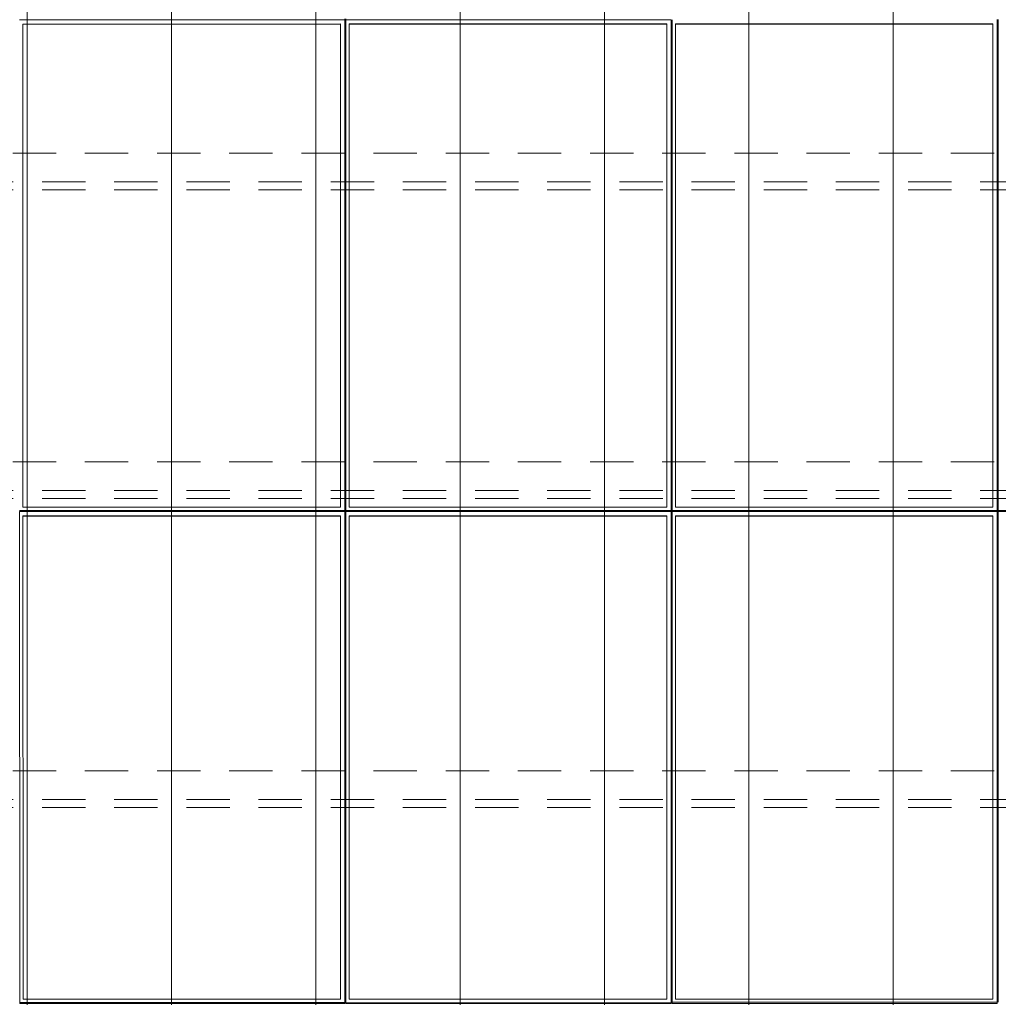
# Model space of a CAD drawing. Header units: metres. Extents: x -167 to 233, y -155 to 122.
# Tile 39 of 96: x 28.28 to 31.67, y 38.62 to 42.03. Entities that reach past the tile are written whole.
import ezdxf

# ---------------------------------------------------------------- set-up
doc = ezdxf.new("R2010")
doc.units = ezdxf.units.M
doc.header["$MEASUREMENT"] = 0
doc.linetypes.add('Strichlinie_ eng', pattern=[0.23, 0.15, -0.08])
for name, color, linetype in [('30 Dachaufbau', 7, 'Continuous'), ('30 Dachkonstruktion massiv', 7, 'Continuous'), ('70 PV-Anlage', 7, 'Continuous')]:
    doc.layers.add(name, color=color, linetype=linetype)

# ---------------------------------------------------------------- blocks, each defined once
blk = doc.blocks.new('Lattung 27_2')
at = {"layer": '30 Dachkonstruktion massiv', "color": 7, "linetype": 'Strichlinie_ eng', "lineweight": 13}
for p, q in [((40.5014, 4.377), (0, 4.377)), ((40.5014, 4.3492), (0, 4.3492)), ((0, 4.2501), (40.5014, 4.2501)), ((40.5014, 3.3075), (0, 3.3075)), ((40.5014, 3.2797), (0, 3.2797)), ((0, 3.1806), (40.5014, 3.1806)), ((40.5014, 2.238), (0, 2.238)), ((40.5014, 2.2102), (0, 2.2102)), ((0, 2.1111), (40.5014, 2.1111))]:
    blk.add_line(p, q, dxfattribs=at)
blk = doc.blocks.new('*X219', base_point=(27236.1321, 33357.279))
at = {"layer": '30 Dachaufbau', "color": 7, "linetype": 'Continuous', "lineweight": 13}
for p, q in [((28.3011, 42.093), (28.3011, 42.0287)), ((28.3011, 42.093), (28.3011, 42.0287)), ((28.8011, 42.093), (28.8011, 42.0287)), ((28.8011, 42.093), (28.8011, 42.0287)), ((29.3011, 42.093), (29.3011, 42.0287)), ((29.3011, 42.093), (29.3011, 42.0287)), ((29.8011, 42.093), (29.8011, 42.0287)), ((29.8011, 42.093), (29.8011, 42.0287)), ((30.3011, 42.093), (30.3011, 42.0287)), ((30.3011, 42.093), (30.3011, 42.0287)), ((30.8011, 42.093), (30.8011, 42.0287)), ((30.8011, 42.093), (30.8011, 42.0287)), ((31.3011, 42.093), (31.3011, 42.0287)), ((31.3011, 42.093), (31.3011, 42.0287)), ((28.3011, 42.0287), (28.3011, 41.9643)), ((28.3011, 42.0287), (28.3011, 41.9643)), ((28.8011, 42.0287), (28.8011, 41.9643)), ((28.8011, 42.0287), (28.8011, 41.9643)), ((29.3011, 42.0287), (29.3011, 41.9643)), ((29.3011, 42.0287), (29.3011, 41.9643)), ((29.8011, 42.0287), (29.8011, 41.9643)), ((29.8011, 42.0287), (29.8011, 41.9643)), ((30.3011, 42.0287), (30.3011, 41.9643)), ((30.3011, 42.0287), (30.3011, 41.9643)), ((30.8011, 42.0287), (30.8011, 41.9643)), ((30.8011, 42.0287), (30.8011, 41.9643)), ((31.3011, 42.0287), (31.3011, 41.9643)), ((31.3011, 42.0287), (31.3011, 41.9643)), ((28.3011, 41.9643), (28.3011, 41.8999)), ((28.3011, 41.9643), (28.3011, 41.8999)), ((28.8011, 41.9643), (28.8011, 41.8999)), ((28.8011, 41.9643), (28.8011, 41.8999)), ((29.3011, 41.9643), (29.3011, 41.8999)), ((29.3011, 41.9643), (29.3011, 41.8999)), ((29.8011, 41.9643), (29.8011, 41.8999)), ((29.8011, 41.9643), (29.8011, 41.8999)), ((30.3011, 41.9643), (30.3011, 41.8999)), ((30.3011, 41.9643), (30.3011, 41.8999)), ((30.8011, 41.9643), (30.8011, 41.8999)), ((30.8011, 41.9643), (30.8011, 41.8999)), ((31.3011, 41.9643), (31.3011, 41.8999)), ((31.3011, 41.9643), (31.3011, 41.8999)), ((28.3011, 41.8999), (28.3011, 41.8356)), ((28.3011, 41.8999), (28.3011, 41.8356)), ((28.8011, 41.8999), (28.8011, 41.8356)), ((28.8011, 41.8999), (28.8011, 41.8356)), ((29.3011, 41.8999), (29.3011, 41.8356)), ((29.3011, 41.8999), (29.3011, 41.8356)), ((29.8011, 41.8999), (29.8011, 41.8356)), ((29.8011, 41.8999), (29.8011, 41.8356)), ((30.3011, 41.8999), (30.3011, 41.8356)), ((30.3011, 41.8999), (30.3011, 41.8356)), ((30.8011, 41.8999), (30.8011, 41.8356)), ((30.8011, 41.8999), (30.8011, 41.8356)), ((31.3011, 41.8999), (31.3011, 41.8356)), ((31.3011, 41.8999), (31.3011, 41.8356)), ((28.3011, 41.8356), (28.3011, 41.7712)), ((28.3011, 41.8356), (28.3011, 41.7712)), ((28.8011, 41.8356), (28.8011, 41.7712)), ((28.8011, 41.8356), (28.8011, 41.7712)), ((29.3011, 41.8356), (29.3011, 41.7712)), ((29.3011, 41.8356), (29.3011, 41.7712)), ((29.8011, 41.8356), (29.8011, 41.7712)), ((29.8011, 41.8356), (29.8011, 41.7712)), ((30.3011, 41.8356), (30.3011, 41.7712)), ((30.3011, 41.8356), (30.3011, 41.7712)), ((30.8011, 41.8356), (30.8011, 41.7712)), ((30.8011, 41.8356), (30.8011, 41.7712)), ((31.3011, 41.8356), (31.3011, 41.7712)), ((31.3011, 41.8356), (31.3011, 41.7712)), ((28.3011, 41.7712), (28.3011, 41.7068)), ((28.3011, 41.7712), (28.3011, 41.7068)), ((28.8011, 41.7712), (28.8011, 41.7068)), ((28.8011, 41.7712), (28.8011, 41.7068)), ((29.3011, 41.7712), (29.3011, 41.7068)), ((29.3011, 41.7712), (29.3011, 41.7068)), ((29.8011, 41.7712), (29.8011, 41.7068)), ((29.8011, 41.7712), (29.8011, 41.7068)), ((30.3011, 41.7712), (30.3011, 41.7068)), ((30.3011, 41.7712), (30.3011, 41.7068)), ((30.8011, 41.7712), (30.8011, 41.7068)), ((30.8011, 41.7712), (30.8011, 41.7068)), ((31.3011, 41.7712), (31.3011, 41.7068)), ((31.3011, 41.7712), (31.3011, 41.7068)), ((28.3011, 41.7068), (28.3011, 41.6424)), ((28.3011, 41.7068), (28.3011, 41.6424)), ((28.8011, 41.7068), (28.8011, 41.6424)), ((28.8011, 41.7068), (28.8011, 41.6424)), ((29.3011, 41.7068), (29.3011, 41.6424)), ((29.3011, 41.7068), (29.3011, 41.6424)), ((29.8011, 41.7068), (29.8011, 41.6424)), ((29.8011, 41.7068), (29.8011, 41.6424)), ((30.3011, 41.7068), (30.3011, 41.6424)), ((30.3011, 41.7068), (30.3011, 41.6424)), ((30.8011, 41.7068), (30.8011, 41.6424)), ((30.8011, 41.7068), (30.8011, 41.6424)), ((31.3011, 41.7068), (31.3011, 41.6424)), ((31.3011, 41.7068), (31.3011, 41.6424)), ((28.3011, 41.6424), (28.3011, 41.5781)), ((28.3011, 41.6424), (28.3011, 41.5781)), ((28.8011, 41.6424), (28.8011, 41.5781)), ((28.8011, 41.6424), (28.8011, 41.5781)), ((29.3011, 41.6424), (29.3011, 41.5781)), ((29.3011, 41.6424), (29.3011, 41.5781)), ((29.8011, 41.6424), (29.8011, 41.5781)), ((29.8011, 41.6424), (29.8011, 41.5781)), ((30.3011, 41.6424), (30.3011, 41.5781)), ((30.3011, 41.6424), (30.3011, 41.5781)), ((30.8011, 41.6424), (30.8011, 41.5781)), ((30.8011, 41.6424), (30.8011, 41.5781)), ((31.3011, 41.6424), (31.3011, 41.5781)), ((31.3011, 41.6424), (31.3011, 41.5781)), ((28.3011, 41.5781), (28.3011, 41.5137)), ((28.3011, 41.5781), (28.3011, 41.5137)), ((28.8011, 41.5781), (28.8011, 41.5137)), ((28.8011, 41.5781), (28.8011, 41.5137)), ((29.3011, 41.5781), (29.3011, 41.5137)), ((29.3011, 41.5781), (29.3011, 41.5137)), ((29.8011, 41.5781), (29.8011, 41.5137)), ((29.8011, 41.5781), (29.8011, 41.5137)), ((30.3011, 41.5781), (30.3011, 41.5137)), ((30.3011, 41.5781), (30.3011, 41.5137)), ((30.8011, 41.5781), (30.8011, 41.5137)), ((30.8011, 41.5781), (30.8011, 41.5137)), ((31.3011, 41.5781), (31.3011, 41.5137)), ((31.3011, 41.5781), (31.3011, 41.5137)), ((28.3011, 41.5137), (28.3011, 41.4493)), ((28.3011, 41.5137), (28.3011, 41.4493)), ((28.8011, 41.5137), (28.8011, 41.4493)), ((28.8011, 41.5137), (28.8011, 41.4493)), ((29.3011, 41.5137), (29.3011, 41.4493)), ((29.3011, 41.5137), (29.3011, 41.4493)), ((29.8011, 41.5137), (29.8011, 41.4493)), ((29.8011, 41.5137), (29.8011, 41.4493)), ((30.3011, 41.5137), (30.3011, 41.4493)), ((30.3011, 41.5137), (30.3011, 41.4493)), ((30.8011, 41.5137), (30.8011, 41.4493)), ((30.8011, 41.5137), (30.8011, 41.4493)), ((31.3011, 41.5137), (31.3011, 41.4493)), ((31.3011, 41.5137), (31.3011, 41.4493)), ((28.3011, 41.4493), (28.3011, 41.385)), ((28.3011, 41.4493), (28.3011, 41.385)), ((28.8011, 41.4493), (28.8011, 41.385)), ((28.8011, 41.4493), (28.8011, 41.385)), ((29.3011, 41.4493), (29.3011, 41.385)), ((29.3011, 41.4493), (29.3011, 41.385)), ((29.8011, 41.4493), (29.8011, 41.385)), ((29.8011, 41.4493), (29.8011, 41.385)), ((30.3011, 41.4493), (30.3011, 41.385)), ((30.3011, 41.4493), (30.3011, 41.385)), ((30.8011, 41.4493), (30.8011, 41.385)), ((30.8011, 41.4493), (30.8011, 41.385)), ((31.3011, 41.4493), (31.3011, 41.385)), ((31.3011, 41.4493), (31.3011, 41.385)), ((28.3011, 41.385), (28.3011, 41.3206)), ((28.3011, 41.385), (28.3011, 41.3206)), ((28.8011, 41.385), (28.8011, 41.3206)), ((28.8011, 41.385), (28.8011, 41.3206)), ((29.3011, 41.385), (29.3011, 41.3206)), ((29.3011, 41.385), (29.3011, 41.3206)), ((29.8011, 41.385), (29.8011, 41.3206)), ((29.8011, 41.385), (29.8011, 41.3206)), ((30.3011, 41.385), (30.3011, 41.3206)), ((30.3011, 41.385), (30.3011, 41.3206)), ((30.8011, 41.385), (30.8011, 41.3206)), ((30.8011, 41.385), (30.8011, 41.3206)), ((31.3011, 41.385), (31.3011, 41.3206)), ((31.3011, 41.385), (31.3011, 41.3206)), ((28.3011, 41.3206), (28.3011, 41.2562)), ((28.3011, 41.3206), (28.3011, 41.2562)), ((28.8011, 41.3206), (28.8011, 41.2562)), ((28.8011, 41.3206), (28.8011, 41.2562)), ((29.3011, 41.3206), (29.3011, 41.2562)), ((29.3011, 41.3206), (29.3011, 41.2562)), ((29.8011, 41.3206), (29.8011, 41.2562)), ((29.8011, 41.3206), (29.8011, 41.2562)), ((30.3011, 41.3206), (30.3011, 41.2562)), ((30.3011, 41.3206), (30.3011, 41.2562)), ((30.8011, 41.3206), (30.8011, 41.2562)), ((30.8011, 41.3206), (30.8011, 41.2562)), ((31.3011, 41.3206), (31.3011, 41.2562)), ((31.3011, 41.3206), (31.3011, 41.2562)), ((28.3011, 41.2562), (28.3011, 41.1919)), ((28.3011, 41.2562), (28.3011, 41.1919)), ((28.8011, 41.2562), (28.8011, 41.1919)), ((28.8011, 41.2562), (28.8011, 41.1919)), ((29.3011, 41.2562), (29.3011, 41.1919)), ((29.3011, 41.2562), (29.3011, 41.1919)), ((29.8011, 41.2562), (29.8011, 41.1919)), ((29.8011, 41.2562), (29.8011, 41.1919)), ((30.3011, 41.2562), (30.3011, 41.1919)), ((30.3011, 41.2562), (30.3011, 41.1919)), ((30.8011, 41.2562), (30.8011, 41.1919)), ((30.8011, 41.2562), (30.8011, 41.1919)), ((31.3011, 41.2562), (31.3011, 41.1919)), ((31.3011, 41.2562), (31.3011, 41.1919)), ((28.3011, 41.1919), (28.3011, 41.1275)), ((28.3011, 41.1919), (28.3011, 41.1275)), ((28.8011, 41.1919), (28.8011, 41.1275)), ((28.8011, 41.1919), (28.8011, 41.1275)), ((29.3011, 41.1919), (29.3011, 41.1275)), ((29.3011, 41.1919), (29.3011, 41.1275)), ((29.8011, 41.1919), (29.8011, 41.1275)), ((29.8011, 41.1919), (29.8011, 41.1275)), ((30.3011, 41.1919), (30.3011, 41.1275)), ((30.3011, 41.1919), (30.3011, 41.1275)), ((30.8011, 41.1919), (30.8011, 41.1275)), ((30.8011, 41.1919), (30.8011, 41.1275)), ((31.3011, 41.1919), (31.3011, 41.1275)), ((31.3011, 41.1919), (31.3011, 41.1275)), ((28.3011, 41.1275), (28.3011, 41.0631)), ((28.3011, 41.1275), (28.3011, 41.0631)), ((28.8011, 41.1275), (28.8011, 41.0631)), ((28.8011, 41.1275), (28.8011, 41.0631)), ((29.3011, 41.1275), (29.3011, 41.0631)), ((29.3011, 41.1275), (29.3011, 41.0631)), ((29.8011, 41.1275), (29.8011, 41.0631)), ((29.8011, 41.1275), (29.8011, 41.0631)), ((30.3011, 41.1275), (30.3011, 41.0631)), ((30.3011, 41.1275), (30.3011, 41.0631)), ((30.8011, 41.1275), (30.8011, 41.0631)), ((30.8011, 41.1275), (30.8011, 41.0631)), ((31.3011, 41.1275), (31.3011, 41.0631)), ((31.3011, 41.1275), (31.3011, 41.0631)), ((28.3011, 41.0631), (28.3011, 40.9988)), ((28.3011, 41.0631), (28.3011, 40.9988)), ((28.8011, 41.0631), (28.8011, 40.9988)), ((28.8011, 41.0631), (28.8011, 40.9988)), ((29.3011, 41.0631), (29.3011, 40.9988)), ((29.3011, 41.0631), (29.3011, 40.9988)), ((29.8011, 41.0631), (29.8011, 40.9988)), ((29.8011, 41.0631), (29.8011, 40.9988)), ((30.3011, 41.0631), (30.3011, 40.9988)), ((30.3011, 41.0631), (30.3011, 40.9988)), ((30.8011, 41.0631), (30.8011, 40.9988)), ((30.8011, 41.0631), (30.8011, 40.9988)), ((31.3011, 41.0631), (31.3011, 40.9988)), ((31.3011, 41.0631), (31.3011, 40.9988)), ((28.3011, 40.9988), (28.3011, 40.9344)), ((28.3011, 40.9988), (28.3011, 40.9344)), ((28.8011, 40.9988), (28.8011, 40.9344)), ((28.8011, 40.9988), (28.8011, 40.9344)), ((29.3011, 40.9988), (29.3011, 40.9344)), ((29.3011, 40.9988), (29.3011, 40.9344)), ((29.8011, 40.9988), (29.8011, 40.9344)), ((29.8011, 40.9988), (29.8011, 40.9344)), ((30.3011, 40.9988), (30.3011, 40.9344)), ((30.3011, 40.9988), (30.3011, 40.9344)), ((30.8011, 40.9988), (30.8011, 40.9344)), ((30.8011, 40.9988), (30.8011, 40.9344)), ((31.3011, 40.9988), (31.3011, 40.9344)), ((31.3011, 40.9988), (31.3011, 40.9344)), ((28.3011, 40.9344), (28.3011, 40.87)), ((28.3011, 40.9344), (28.3011, 40.87)), ((28.8011, 40.9344), (28.8011, 40.87)), ((28.8011, 40.9344), (28.8011, 40.87)), ((29.3011, 40.9344), (29.3011, 40.87)), ((29.3011, 40.9344), (29.3011, 40.87)), ((29.8011, 40.9344), (29.8011, 40.87)), ((29.8011, 40.9344), (29.8011, 40.87)), ((30.3011, 40.9344), (30.3011, 40.87)), ((30.3011, 40.9344), (30.3011, 40.87)), ((30.8011, 40.9344), (30.8011, 40.87)), ((30.8011, 40.9344), (30.8011, 40.87)), ((31.3011, 40.9344), (31.3011, 40.87)), ((31.3011, 40.9344), (31.3011, 40.87)), ((28.3011, 40.87), (28.3011, 40.8057)), ((28.3011, 40.87), (28.3011, 40.8057)), ((28.8011, 40.87), (28.8011, 40.8057)), ((28.8011, 40.87), (28.8011, 40.8057)), ((29.3011, 40.87), (29.3011, 40.8057)), ((29.3011, 40.87), (29.3011, 40.8057)), ((29.8011, 40.87), (29.8011, 40.8057)), ((29.8011, 40.87), (29.8011, 40.8057)), ((30.3011, 40.87), (30.3011, 40.8057)), ((30.3011, 40.87), (30.3011, 40.8057)), ((30.8011, 40.87), (30.8011, 40.8057)), ((30.8011, 40.87), (30.8011, 40.8057)), ((31.3011, 40.87), (31.3011, 40.8057)), ((31.3011, 40.87), (31.3011, 40.8057)), ((28.3011, 40.8057), (28.3011, 40.7413)), ((28.3011, 40.8057), (28.3011, 40.7413)), ((28.8011, 40.8057), (28.8011, 40.7413)), ((28.8011, 40.8057), (28.8011, 40.7413)), ((29.3011, 40.8057), (29.3011, 40.7413)), ((29.3011, 40.8057), (29.3011, 40.7413)), ((29.8011, 40.8057), (29.8011, 40.7413)), ((29.8011, 40.8057), (29.8011, 40.7413)), ((30.3011, 40.8057), (30.3011, 40.7413)), ((30.3011, 40.8057), (30.3011, 40.7413)), ((30.8011, 40.8057), (30.8011, 40.7413)), ((30.8011, 40.8057), (30.8011, 40.7413)), ((31.3011, 40.8057), (31.3011, 40.7413)), ((31.3011, 40.8057), (31.3011, 40.7413)), ((28.3011, 40.7413), (28.3011, 40.6769)), ((28.3011, 40.7413), (28.3011, 40.6769)), ((28.8011, 40.7413), (28.8011, 40.6769)), ((28.8011, 40.7413), (28.8011, 40.6769)), ((29.3011, 40.7413), (29.3011, 40.6769)), ((29.3011, 40.7413), (29.3011, 40.6769)), ((29.8011, 40.7413), (29.8011, 40.6769)), ((29.8011, 40.7413), (29.8011, 40.6769)), ((30.3011, 40.7413), (30.3011, 40.6769)), ((30.3011, 40.7413), (30.3011, 40.6769)), ((30.8011, 40.7413), (30.8011, 40.6769)), ((30.8011, 40.7413), (30.8011, 40.6769)), ((31.3011, 40.7413), (31.3011, 40.6769)), ((31.3011, 40.7413), (31.3011, 40.6769)), ((28.3011, 40.6769), (28.3011, 40.6126)), ((28.3011, 40.6769), (28.3011, 40.6126)), ((28.8011, 40.6769), (28.8011, 40.6126)), ((28.8011, 40.6769), (28.8011, 40.6126)), ((29.3011, 40.6769), (29.3011, 40.6126)), ((29.3011, 40.6769), (29.3011, 40.6126)), ((29.8011, 40.6769), (29.8011, 40.6126)), ((29.8011, 40.6769), (29.8011, 40.6126)), ((30.3011, 40.6769), (30.3011, 40.6126)), ((30.3011, 40.6769), (30.3011, 40.6126)), ((30.8011, 40.6769), (30.8011, 40.6126)), ((30.8011, 40.6769), (30.8011, 40.6126)), ((31.3011, 40.6769), (31.3011, 40.6126)), ((31.3011, 40.6769), (31.3011, 40.6126)), ((28.3011, 40.6126), (28.3011, 40.5482)), ((28.3011, 40.6126), (28.3011, 40.5482)), ((28.8011, 40.6126), (28.8011, 40.5482)), ((28.8011, 40.6126), (28.8011, 40.5482)), ((29.3011, 40.6126), (29.3011, 40.5482)), ((29.3011, 40.6126), (29.3011, 40.5482)), ((29.8011, 40.6126), (29.8011, 40.5482)), ((29.8011, 40.6126), (29.8011, 40.5482)), ((30.3011, 40.6126), (30.3011, 40.5482)), ((30.3011, 40.6126), (30.3011, 40.5482)), ((30.8011, 40.6126), (30.8011, 40.5482)), ((30.8011, 40.6126), (30.8011, 40.5482)), ((31.3011, 40.6126), (31.3011, 40.5482)), ((31.3011, 40.6126), (31.3011, 40.5482)), ((28.3011, 40.5482), (28.3011, 40.4838)), ((28.3011, 40.5482), (28.3011, 40.4838)), ((28.8011, 40.5482), (28.8011, 40.4838)), ((28.8011, 40.5482), (28.8011, 40.4838)), ((29.3011, 40.5482), (29.3011, 40.4838)), ((29.3011, 40.5482), (29.3011, 40.4838)), ((29.8011, 40.5482), (29.8011, 40.4838)), ((29.8011, 40.5482), (29.8011, 40.4838)), ((30.3011, 40.5482), (30.3011, 40.4838)), ((30.3011, 40.5482), (30.3011, 40.4838)), ((30.8011, 40.5482), (30.8011, 40.4838)), ((30.8011, 40.5482), (30.8011, 40.4838)), ((31.3011, 40.5482), (31.3011, 40.4838)), ((31.3011, 40.5482), (31.3011, 40.4838)), ((28.3011, 40.4838), (28.3011, 40.4195)), ((28.3011, 40.4838), (28.3011, 40.4195)), ((28.8011, 40.4838), (28.8011, 40.4195)), ((28.8011, 40.4838), (28.8011, 40.4195)), ((29.3011, 40.4838), (29.3011, 40.4195)), ((29.3011, 40.4838), (29.3011, 40.4195)), ((29.8011, 40.4838), (29.8011, 40.4195)), ((29.8011, 40.4838), (29.8011, 40.4195)), ((30.3011, 40.4838), (30.3011, 40.4195)), ((30.3011, 40.4838), (30.3011, 40.4195)), ((30.8011, 40.4838), (30.8011, 40.4195)), ((30.8011, 40.4838), (30.8011, 40.4195)), ((31.3011, 40.4838), (31.3011, 40.4195)), ((31.3011, 40.4838), (31.3011, 40.4195)), ((28.3011, 40.4195), (28.3011, 40.3551)), ((28.3011, 40.4195), (28.3011, 40.3551)), ((28.8011, 40.4195), (28.8011, 40.3551)), ((28.8011, 40.4195), (28.8011, 40.3551)), ((29.3011, 40.4195), (29.3011, 40.3551)), ((29.3011, 40.4195), (29.3011, 40.3551)), ((29.8011, 40.4195), (29.8011, 40.3551)), ((29.8011, 40.4195), (29.8011, 40.3551)), ((30.3011, 40.4195), (30.3011, 40.3551)), ((30.3011, 40.4195), (30.3011, 40.3551)), ((30.8011, 40.4195), (30.8011, 40.3551)), ((30.8011, 40.4195), (30.8011, 40.3551)), ((31.3011, 40.4195), (31.3011, 40.3551)), ((31.3011, 40.4195), (31.3011, 40.3551)), ((28.3011, 40.3551), (28.3011, 40.2907)), ((28.3011, 40.3551), (28.3011, 40.2907)), ((28.8011, 40.3551), (28.8011, 40.2907)), ((28.8011, 40.3551), (28.8011, 40.2907)), ((29.3011, 40.3551), (29.3011, 40.2907)), ((29.3011, 40.3551), (29.3011, 40.2907)), ((29.8011, 40.3551), (29.8011, 40.2907)), ((29.8011, 40.3551), (29.8011, 40.2907)), ((30.3011, 40.3551), (30.3011, 40.2907)), ((30.3011, 40.3551), (30.3011, 40.2907)), ((30.8011, 40.3551), (30.8011, 40.2907)), ((30.8011, 40.3551), (30.8011, 40.2907)), ((31.3011, 40.3551), (31.3011, 40.2907)), ((31.3011, 40.3551), (31.3011, 40.2907)), ((28.3011, 40.2907), (28.3011, 40.2264)), ((28.3011, 40.2907), (28.3011, 40.2264)), ((28.8011, 40.2907), (28.8011, 40.2264)), ((28.8011, 40.2907), (28.8011, 40.2264)), ((29.3011, 40.2907), (29.3011, 40.2264)), ((29.3011, 40.2907), (29.3011, 40.2264)), ((29.8011, 40.2907), (29.8011, 40.2264)), ((29.8011, 40.2907), (29.8011, 40.2264)), ((30.3011, 40.2907), (30.3011, 40.2264)), ((30.3011, 40.2907), (30.3011, 40.2264)), ((30.8011, 40.2907), (30.8011, 40.2264)), ((30.8011, 40.2907), (30.8011, 40.2264)), ((31.3011, 40.2907), (31.3011, 40.2264)), ((31.3011, 40.2907), (31.3011, 40.2264)), ((28.3011, 40.2264), (28.3011, 40.162)), ((28.3011, 40.2264), (28.3011, 40.162)), ((28.8011, 40.2264), (28.8011, 40.162)), ((28.8011, 40.2264), (28.8011, 40.162)), ((29.3011, 40.2264), (29.3011, 40.162)), ((29.3011, 40.2264), (29.3011, 40.162)), ((29.8011, 40.2264), (29.8011, 40.162)), ((29.8011, 40.2264), (29.8011, 40.162)), ((30.3011, 40.2264), (30.3011, 40.162)), ((30.3011, 40.2264), (30.3011, 40.162)), ((30.8011, 40.2264), (30.8011, 40.162)), ((30.8011, 40.2264), (30.8011, 40.162)), ((31.3011, 40.2264), (31.3011, 40.162)), ((31.3011, 40.2264), (31.3011, 40.162)), ((28.3011, 40.162), (28.3011, 40.0976)), ((28.3011, 40.162), (28.3011, 40.0976)), ((28.8011, 40.162), (28.8011, 40.0976)), ((28.8011, 40.162), (28.8011, 40.0976)), ((29.3011, 40.162), (29.3011, 40.0976)), ((29.3011, 40.162), (29.3011, 40.0976)), ((29.8011, 40.162), (29.8011, 40.0976)), ((29.8011, 40.162), (29.8011, 40.0976)), ((30.3011, 40.162), (30.3011, 40.0976)), ((30.3011, 40.162), (30.3011, 40.0976)), ((30.8011, 40.162), (30.8011, 40.0976)), ((30.8011, 40.162), (30.8011, 40.0976)), ((31.3011, 40.162), (31.3011, 40.0976)), ((31.3011, 40.162), (31.3011, 40.0976)), ((28.3011, 40.0976), (28.3011, 40.0333)), ((28.3011, 40.0976), (28.3011, 40.0333)), ((28.8011, 40.0976), (28.8011, 40.0333)), ((28.8011, 40.0976), (28.8011, 40.0333)), ((29.3011, 40.0976), (29.3011, 40.0333)), ((29.3011, 40.0976), (29.3011, 40.0333)), ((29.8011, 40.0976), (29.8011, 40.0333)), ((29.8011, 40.0976), (29.8011, 40.0333)), ((30.3011, 40.0976), (30.3011, 40.0333)), ((30.3011, 40.0976), (30.3011, 40.0333)), ((30.8011, 40.0976), (30.8011, 40.0333)), ((30.8011, 40.0976), (30.8011, 40.0333)), ((31.3011, 40.0976), (31.3011, 40.0333)), ((31.3011, 40.0976), (31.3011, 40.0333)), ((28.3011, 40.0333), (28.3011, 39.9689)), ((28.3011, 40.0333), (28.3011, 39.9689)), ((28.8011, 40.0333), (28.8011, 39.9689)), ((28.8011, 40.0333), (28.8011, 39.9689)), ((29.3011, 40.0333), (29.3011, 39.9689)), ((29.3011, 40.0333), (29.3011, 39.9689)), ((29.8011, 40.0333), (29.8011, 39.9689)), ((29.8011, 40.0333), (29.8011, 39.9689)), ((30.3011, 40.0333), (30.3011, 39.9689)), ((30.3011, 40.0333), (30.3011, 39.9689)), ((30.8011, 40.0333), (30.8011, 39.9689)), ((30.8011, 40.0333), (30.8011, 39.9689)), ((31.3011, 40.0333), (31.3011, 39.9689)), ((31.3011, 40.0333), (31.3011, 39.9689)), ((28.3011, 39.9689), (28.3011, 39.9045)), ((28.3011, 39.9689), (28.3011, 39.9045)), ((28.8011, 39.9689), (28.8011, 39.9045)), ((28.8011, 39.9689), (28.8011, 39.9045)), ((29.3011, 39.9689), (29.3011, 39.9045)), ((29.3011, 39.9689), (29.3011, 39.9045)), ((29.8011, 39.9689), (29.8011, 39.9045)), ((29.8011, 39.9689), (29.8011, 39.9045)), ((30.3011, 39.9689), (30.3011, 39.9045)), ((30.3011, 39.9689), (30.3011, 39.9045)), ((30.8011, 39.9689), (30.8011, 39.9045)), ((30.8011, 39.9689), (30.8011, 39.9045)), ((31.3011, 39.9689), (31.3011, 39.9045)), ((31.3011, 39.9689), (31.3011, 39.9045)), ((28.3011, 39.9045), (28.3011, 39.8402)), ((28.3011, 39.9045), (28.3011, 39.8402)), ((28.8011, 39.9045), (28.8011, 39.8402)), ((28.8011, 39.9045), (28.8011, 39.8402)), ((29.3011, 39.9045), (29.3011, 39.8402)), ((29.3011, 39.9045), (29.3011, 39.8402)), ((29.8011, 39.9045), (29.8011, 39.8402)), ((29.8011, 39.9045), (29.8011, 39.8402)), ((30.3011, 39.9045), (30.3011, 39.8402)), ((30.3011, 39.9045), (30.3011, 39.8402)), ((30.8011, 39.9045), (30.8011, 39.8402)), ((30.8011, 39.9045), (30.8011, 39.8402)), ((31.3011, 39.9045), (31.3011, 39.8402)), ((31.3011, 39.9045), (31.3011, 39.8402)), ((28.3011, 39.8402), (28.3011, 39.7758)), ((28.3011, 39.8402), (28.3011, 39.7758)), ((28.8011, 39.8402), (28.8011, 39.7758)), ((28.8011, 39.8402), (28.8011, 39.7758)), ((29.3011, 39.8402), (29.3011, 39.7758)), ((29.3011, 39.8402), (29.3011, 39.7758)), ((29.8011, 39.8402), (29.8011, 39.7758)), ((29.8011, 39.8402), (29.8011, 39.7758)), ((30.3011, 39.8402), (30.3011, 39.7758)), ((30.3011, 39.8402), (30.3011, 39.7758)), ((30.8011, 39.8402), (30.8011, 39.7758)), ((30.8011, 39.8402), (30.8011, 39.7758)), ((31.3011, 39.8402), (31.3011, 39.7758)), ((31.3011, 39.8402), (31.3011, 39.7758)), ((28.3011, 39.7758), (28.3011, 39.7114)), ((28.3011, 39.7758), (28.3011, 39.7114)), ((28.8011, 39.7758), (28.8011, 39.7114)), ((28.8011, 39.7758), (28.8011, 39.7114)), ((29.3011, 39.7758), (29.3011, 39.7114)), ((29.3011, 39.7758), (29.3011, 39.7114)), ((29.8011, 39.7758), (29.8011, 39.7114)), ((29.8011, 39.7758), (29.8011, 39.7114)), ((30.3011, 39.7758), (30.3011, 39.7114)), ((30.3011, 39.7758), (30.3011, 39.7114)), ((30.8011, 39.7758), (30.8011, 39.7114)), ((30.8011, 39.7758), (30.8011, 39.7114)), ((31.3011, 39.7758), (31.3011, 39.7114)), ((31.3011, 39.7758), (31.3011, 39.7114)), ((28.3011, 39.7114), (28.3011, 39.6471)), ((28.3011, 39.7114), (28.3011, 39.6471)), ((28.8011, 39.7114), (28.8011, 39.6471)), ((28.8011, 39.7114), (28.8011, 39.6471)), ((29.3011, 39.7114), (29.3011, 39.6471)), ((29.3011, 39.7114), (29.3011, 39.6471)), ((29.8011, 39.7114), (29.8011, 39.6471)), ((29.8011, 39.7114), (29.8011, 39.6471)), ((30.3011, 39.7114), (30.3011, 39.6471)), ((30.3011, 39.7114), (30.3011, 39.6471)), ((30.8011, 39.7114), (30.8011, 39.6471)), ((30.8011, 39.7114), (30.8011, 39.6471)), ((31.3011, 39.7114), (31.3011, 39.6471)), ((31.3011, 39.7114), (31.3011, 39.6471)), ((28.3011, 39.6471), (28.3011, 39.5827)), ((28.3011, 39.6471), (28.3011, 39.5827)), ((28.8011, 39.6471), (28.8011, 39.5827)), ((28.8011, 39.6471), (28.8011, 39.5827)), ((29.3011, 39.6471), (29.3011, 39.5827)), ((29.3011, 39.6471), (29.3011, 39.5827)), ((29.8011, 39.6471), (29.8011, 39.5827)), ((29.8011, 39.6471), (29.8011, 39.5827)), ((30.3011, 39.6471), (30.3011, 39.5827)), ((30.3011, 39.6471), (30.3011, 39.5827)), ((30.8011, 39.6471), (30.8011, 39.5827)), ((30.8011, 39.6471), (30.8011, 39.5827)), ((31.3011, 39.6471), (31.3011, 39.5827)), ((31.3011, 39.6471), (31.3011, 39.5827)), ((28.3011, 39.5827), (28.3011, 39.5183)), ((28.3011, 39.5827), (28.3011, 39.5183)), ((28.8011, 39.5827), (28.8011, 39.5183)), ((28.8011, 39.5827), (28.8011, 39.5183)), ((29.3011, 39.5827), (29.3011, 39.5183)), ((29.3011, 39.5827), (29.3011, 39.5183)), ((29.8011, 39.5827), (29.8011, 39.5183)), ((29.8011, 39.5827), (29.8011, 39.5183)), ((30.3011, 39.5827), (30.3011, 39.5183)), ((30.3011, 39.5827), (30.3011, 39.5183)), ((30.8011, 39.5827), (30.8011, 39.5183)), ((30.8011, 39.5827), (30.8011, 39.5183)), ((31.3011, 39.5827), (31.3011, 39.5183)), ((31.3011, 39.5827), (31.3011, 39.5183)), ((28.3011, 39.5183), (28.3011, 39.454)), ((28.3011, 39.5183), (28.3011, 39.454)), ((28.8011, 39.5183), (28.8011, 39.454)), ((28.8011, 39.5183), (28.8011, 39.454)), ((29.3011, 39.5183), (29.3011, 39.454)), ((29.3011, 39.5183), (29.3011, 39.454)), ((29.8011, 39.5183), (29.8011, 39.454)), ((29.8011, 39.5183), (29.8011, 39.454)), ((30.3011, 39.5183), (30.3011, 39.454)), ((30.3011, 39.5183), (30.3011, 39.454)), ((30.8011, 39.5183), (30.8011, 39.454)), ((30.8011, 39.5183), (30.8011, 39.454)), ((31.3011, 39.5183), (31.3011, 39.454)), ((31.3011, 39.5183), (31.3011, 39.454)), ((28.3011, 39.454), (28.3011, 39.3896)), ((28.3011, 39.454), (28.3011, 39.3896)), ((28.8011, 39.454), (28.8011, 39.3896)), ((28.8011, 39.454), (28.8011, 39.3896)), ((29.3011, 39.454), (29.3011, 39.3896)), ((29.3011, 39.454), (29.3011, 39.3896)), ((29.8011, 39.454), (29.8011, 39.3896)), ((29.8011, 39.454), (29.8011, 39.3896)), ((30.3011, 39.454), (30.3011, 39.3896)), ((30.3011, 39.454), (30.3011, 39.3896)), ((30.8011, 39.454), (30.8011, 39.3896)), ((30.8011, 39.454), (30.8011, 39.3896)), ((31.3011, 39.454), (31.3011, 39.3896)), ((31.3011, 39.454), (31.3011, 39.3896)), ((28.3011, 39.3896), (28.3011, 39.3252)), ((28.3011, 39.3896), (28.3011, 39.3252)), ((28.8011, 39.3896), (28.8011, 39.3252)), ((28.8011, 39.3896), (28.8011, 39.3252)), ((29.3011, 39.3896), (29.3011, 39.3252)), ((29.3011, 39.3896), (29.3011, 39.3252)), ((29.8011, 39.3896), (29.8011, 39.3252)), ((29.8011, 39.3896), (29.8011, 39.3252)), ((30.3011, 39.3896), (30.3011, 39.3252)), ((30.3011, 39.3896), (30.3011, 39.3252)), ((30.8011, 39.3896), (30.8011, 39.3252)), ((30.8011, 39.3896), (30.8011, 39.3252)), ((31.3011, 39.3896), (31.3011, 39.3252)), ((31.3011, 39.3896), (31.3011, 39.3252)), ((28.3011, 39.3252), (28.3011, 39.2609)), ((28.3011, 39.3252), (28.3011, 39.2609)), ((28.8011, 39.3252), (28.8011, 39.2609)), ((28.8011, 39.3252), (28.8011, 39.2609)), ((29.3011, 39.3252), (29.3011, 39.2609)), ((29.3011, 39.3252), (29.3011, 39.2609)), ((29.8011, 39.3252), (29.8011, 39.2609)), ((29.8011, 39.3252), (29.8011, 39.2609)), ((30.3011, 39.3252), (30.3011, 39.2609)), ((30.3011, 39.3252), (30.3011, 39.2609)), ((30.8011, 39.3252), (30.8011, 39.2609)), ((30.8011, 39.3252), (30.8011, 39.2609)), ((31.3011, 39.3252), (31.3011, 39.2609)), ((31.3011, 39.3252), (31.3011, 39.2609)), ((28.3011, 39.2609), (28.3011, 39.1965)), ((28.3011, 39.2609), (28.3011, 39.1965)), ((28.8011, 39.2609), (28.8011, 39.1965)), ((28.8011, 39.2609), (28.8011, 39.1965)), ((29.3011, 39.2609), (29.3011, 39.1965)), ((29.3011, 39.2609), (29.3011, 39.1965)), ((29.8011, 39.2609), (29.8011, 39.1965)), ((29.8011, 39.2609), (29.8011, 39.1965)), ((30.3011, 39.2609), (30.3011, 39.1965)), ((30.3011, 39.2609), (30.3011, 39.1965)), ((30.8011, 39.2609), (30.8011, 39.1965)), ((30.8011, 39.2609), (30.8011, 39.1965)), ((31.3011, 39.2609), (31.3011, 39.1965)), ((31.3011, 39.2609), (31.3011, 39.1965)), ((28.3011, 39.1965), (28.3011, 39.1321)), ((28.3011, 39.1965), (28.3011, 39.1321)), ((28.8011, 39.1965), (28.8011, 39.1321)), ((28.8011, 39.1965), (28.8011, 39.1321)), ((29.3011, 39.1965), (29.3011, 39.1321)), ((29.3011, 39.1965), (29.3011, 39.1321)), ((29.8011, 39.1965), (29.8011, 39.1321)), ((29.8011, 39.1965), (29.8011, 39.1321)), ((30.3011, 39.1965), (30.3011, 39.1321)), ((30.3011, 39.1965), (30.3011, 39.1321)), ((30.8011, 39.1965), (30.8011, 39.1321)), ((30.8011, 39.1965), (30.8011, 39.1321)), ((31.3011, 39.1965), (31.3011, 39.1321)), ((31.3011, 39.1965), (31.3011, 39.1321)), ((28.3011, 39.1321), (28.3011, 39.0678)), ((28.3011, 39.1321), (28.3011, 39.0678)), ((28.8011, 39.1321), (28.8011, 39.0678)), ((28.8011, 39.1321), (28.8011, 39.0678)), ((29.3011, 39.1321), (29.3011, 39.0678)), ((29.3011, 39.1321), (29.3011, 39.0678)), ((29.8011, 39.1321), (29.8011, 39.0678)), ((29.8011, 39.1321), (29.8011, 39.0678)), ((30.3011, 39.1321), (30.3011, 39.0678)), ((30.3011, 39.1321), (30.3011, 39.0678)), ((30.8011, 39.1321), (30.8011, 39.0678)), ((30.8011, 39.1321), (30.8011, 39.0678)), ((31.3011, 39.1321), (31.3011, 39.0678)), ((31.3011, 39.1321), (31.3011, 39.0678)), ((28.3011, 39.0678), (28.3011, 39.0034)), ((28.3011, 39.0678), (28.3011, 39.0034)), ((28.8011, 39.0678), (28.8011, 39.0034)), ((28.8011, 39.0678), (28.8011, 39.0034)), ((29.3011, 39.0678), (29.3011, 39.0034)), ((29.3011, 39.0678), (29.3011, 39.0034)), ((29.8011, 39.0678), (29.8011, 39.0034)), ((29.8011, 39.0678), (29.8011, 39.0034)), ((30.3011, 39.0678), (30.3011, 39.0034)), ((30.3011, 39.0678), (30.3011, 39.0034)), ((30.8011, 39.0678), (30.8011, 39.0034)), ((30.8011, 39.0678), (30.8011, 39.0034)), ((31.3011, 39.0678), (31.3011, 39.0034)), ((31.3011, 39.0678), (31.3011, 39.0034)), ((28.3011, 39.0034), (28.3011, 38.939)), ((28.3011, 39.0034), (28.3011, 38.939)), ((28.8011, 39.0034), (28.8011, 38.939)), ((28.8011, 39.0034), (28.8011, 38.939)), ((29.3011, 39.0034), (29.3011, 38.939)), ((29.3011, 39.0034), (29.3011, 38.939)), ((29.8011, 39.0034), (29.8011, 38.939)), ((29.8011, 39.0034), (29.8011, 38.939)), ((30.3011, 39.0034), (30.3011, 38.939)), ((30.3011, 39.0034), (30.3011, 38.939)), ((30.8011, 39.0034), (30.8011, 38.939)), ((30.8011, 39.0034), (30.8011, 38.939)), ((31.3011, 39.0034), (31.3011, 38.939)), ((31.3011, 39.0034), (31.3011, 38.939)), ((28.3011, 38.939), (28.3011, 38.8746)), ((28.3011, 38.939), (28.3011, 38.8746)), ((28.8011, 38.939), (28.8011, 38.8746)), ((28.8011, 38.939), (28.8011, 38.8746)), ((29.3011, 38.939), (29.3011, 38.8746)), ((29.3011, 38.939), (29.3011, 38.8746)), ((29.8011, 38.939), (29.8011, 38.8746)), ((29.8011, 38.939), (29.8011, 38.8746)), ((30.3011, 38.939), (30.3011, 38.8746)), ((30.3011, 38.939), (30.3011, 38.8746)), ((30.8011, 38.939), (30.8011, 38.8746)), ((30.8011, 38.939), (30.8011, 38.8746)), ((31.3011, 38.939), (31.3011, 38.8746)), ((31.3011, 38.939), (31.3011, 38.8746)), ((28.3011, 38.8746), (28.3011, 38.8103)), ((28.3011, 38.8746), (28.3011, 38.8103)), ((28.8011, 38.8746), (28.8011, 38.8103)), ((28.8011, 38.8746), (28.8011, 38.8103)), ((29.3011, 38.8746), (29.3011, 38.8103)), ((29.3011, 38.8746), (29.3011, 38.8103)), ((29.8011, 38.8746), (29.8011, 38.8103)), ((29.8011, 38.8746), (29.8011, 38.8103)), ((30.3011, 38.8746), (30.3011, 38.8103)), ((30.3011, 38.8746), (30.3011, 38.8103)), ((30.8011, 38.8746), (30.8011, 38.8103)), ((30.8011, 38.8746), (30.8011, 38.8103)), ((31.3011, 38.8746), (31.3011, 38.8103)), ((31.3011, 38.8746), (31.3011, 38.8103)), ((28.3011, 38.8103), (28.3011, 38.7459)), ((28.3011, 38.8103), (28.3011, 38.7459)), ((28.8011, 38.8103), (28.8011, 38.7459)), ((28.8011, 38.8103), (28.8011, 38.7459)), ((29.3011, 38.8103), (29.3011, 38.7459)), ((29.3011, 38.8103), (29.3011, 38.7459)), ((29.8011, 38.8103), (29.8011, 38.7459)), ((29.8011, 38.8103), (29.8011, 38.7459)), ((30.3011, 38.8103), (30.3011, 38.7459)), ((30.3011, 38.8103), (30.3011, 38.7459)), ((30.8011, 38.8103), (30.8011, 38.7459)), ((30.8011, 38.8103), (30.8011, 38.7459)), ((31.3011, 38.8103), (31.3011, 38.7459)), ((31.3011, 38.8103), (31.3011, 38.7459)), ((28.3011, 38.7459), (28.3011, 38.6815)), ((28.3011, 38.7459), (28.3011, 38.6815)), ((28.8011, 38.7459), (28.8011, 38.6815)), ((28.8011, 38.7459), (28.8011, 38.6815)), ((29.3011, 38.7459), (29.3011, 38.6815)), ((29.3011, 38.7459), (29.3011, 38.6815)), ((29.8011, 38.7459), (29.8011, 38.6815)), ((29.8011, 38.7459), (29.8011, 38.6815)), ((30.3011, 38.7459), (30.3011, 38.6815)), ((30.3011, 38.7459), (30.3011, 38.6815)), ((30.8011, 38.7459), (30.8011, 38.6815)), ((30.8011, 38.7459), (30.8011, 38.6815)), ((31.3011, 38.7459), (31.3011, 38.6815)), ((31.3011, 38.7459), (31.3011, 38.6815)), ((28.3011, 38.6815), (28.3011, 38.6172)), ((28.3011, 38.6815), (28.3011, 38.6172)), ((28.8011, 38.6815), (28.8011, 38.6172)), ((28.8011, 38.6815), (28.8011, 38.6172)), ((29.3011, 38.6815), (29.3011, 38.6172)), ((29.3011, 38.6815), (29.3011, 38.6172)), ((29.8011, 38.6815), (29.8011, 38.6172)), ((29.8011, 38.6815), (29.8011, 38.6172)), ((30.3011, 38.6815), (30.3011, 38.6172)), ((30.3011, 38.6815), (30.3011, 38.6172)), ((30.8011, 38.6815), (30.8011, 38.6172)), ((30.8011, 38.6815), (30.8011, 38.6172)), ((31.3011, 38.6815), (31.3011, 38.6172)), ((31.3011, 38.6815), (31.3011, 38.6172))]:
    blk.add_line(p, q, dxfattribs=at)
blk = doc.blocks.new('Solarkollektor - ACB_2')
at = {"layer": '70 PV-Anlage', "color": 7, "linetype": 'Continuous', "lineweight": 13}
for p, q in [((25.9865, 3.3884), (25.9865, 5.0882)), ((27.1165, 5.0924), (25.99, 5.0924)), ((25.99, 5.0924), (25.99, 5.0882)), ((27.1165, 5.0882), (25.99, 5.0882)), ((25.99, 5.0882), (25.99, 3.3884)), ((27.1165, 5.0924), (27.1165, 5.0882)), ((27.1165, 3.3884), (27.1165, 5.0882)), ((28.2465, 5.0924), (27.12, 5.0924)), ((27.12, 5.0924), (27.12, 5.0882)), ((28.2465, 5.0882), (27.12, 5.0882)), ((27.12, 5.0882), (27.12, 3.3884)), ((28.2465, 5.0924), (28.2465, 5.0882)), ((28.2465, 3.3884), (28.2465, 5.0882)), ((29.3765, 5.0924), (28.25, 5.0924)), ((28.25, 5.0924), (28.25, 5.0882)), ((29.3765, 5.0882), (28.25, 5.0882)), ((28.25, 5.0882), (28.25, 3.3884)), ((29.3765, 5.0924), (29.3765, 5.0882)), ((29.3765, 3.3884), (29.3765, 5.0882)), ((26.005, 3.4033), (26.005, 5.0768)), ((26.005, 5.0768), (27.105, 5.0768)), ((27.105, 5.0768), (27.105, 3.4033)), ((27.135, 3.4033), (27.135, 5.0768)), ((27.135, 5.0768), (28.235, 5.0768)), ((28.235, 5.0768), (28.235, 3.4033)), ((28.265, 3.4033), (28.265, 5.0768)), ((28.265, 5.0768), (29.365, 5.0768)), ((29.365, 5.0768), (29.365, 3.4033)), ((25.99, 5.0222), (25.9865, 5.0222)), ((25.99, 5.0166), (25.9865, 5.0166)), ((27.12, 5.0222), (27.1165, 5.0222)), ((27.12, 5.0166), (27.1165, 5.0166)), ((28.25, 5.0222), (28.2465, 5.0222)), ((28.25, 5.0166), (28.2465, 5.0166)), ((25.9865, 4.977), (25.99, 4.977)), ((25.9865, 4.9749), (25.99, 4.9749)), ((27.1165, 4.977), (27.12, 4.977)), ((27.1165, 4.9749), (27.12, 4.9749)), ((28.2465, 4.977), (28.25, 4.977)), ((28.2465, 4.9749), (28.25, 4.9749)), ((25.99, 3.4378), (25.9865, 3.4378)), ((25.99, 3.4322), (25.9865, 3.4322)), ((27.12, 3.4378), (27.1165, 3.4378)), ((27.12, 3.4322), (27.1165, 3.4322)), ((28.25, 3.4378), (28.2465, 3.4378)), ((28.25, 3.4322), (28.2465, 3.4322)), ((24.86, 3.3884), (25.9865, 3.3884)), ((25.9865, 3.385), (24.86, 3.385)), ((25.9865, 3.3926), (25.99, 3.3926)), ((25.9865, 3.3884), (25.9865, 3.385)), ((25.9865, 1.6852), (25.9865, 3.385)), ((25.99, 3.3884), (25.99, 3.385)), ((25.99, 3.3884), (27.1165, 3.3884)), ((27.1165, 3.385), (25.99, 3.385)), ((25.99, 3.385), (25.99, 1.6852)), ((26.005, 3.4043), (27.105, 3.4043)), ((27.105, 3.4033), (26.005, 3.4033)), ((27.1165, 3.3926), (27.12, 3.3926)), ((27.1165, 3.3884), (27.1165, 3.385)), ((27.1165, 1.6852), (27.1165, 3.385)), ((27.12, 3.3884), (27.12, 3.385)), ((27.12, 3.3884), (28.2465, 3.3884)), ((28.2465, 3.385), (27.12, 3.385)), ((27.12, 3.385), (27.12, 1.6852)), ((27.135, 3.4043), (28.235, 3.4043)), ((28.235, 3.4033), (27.135, 3.4033)), ((28.2465, 3.3926), (28.25, 3.3926)), ((28.2465, 3.3884), (28.2465, 3.385)), ((28.2465, 1.6852), (28.2465, 3.385)), ((28.25, 3.3884), (28.25, 3.385)), ((28.25, 3.3884), (29.3765, 3.3884)), ((29.3765, 3.385), (28.25, 3.385)), ((28.25, 3.385), (28.25, 1.6852)), ((28.265, 3.4043), (29.365, 3.4043)), ((29.365, 3.4033), (28.265, 3.4033)), ((26.005, 1.7), (26.005, 3.3736)), ((26.005, 3.3736), (27.105, 3.3736)), ((27.105, 3.3736), (27.105, 1.7)), ((27.135, 1.7), (27.135, 3.3736)), ((27.135, 3.3736), (28.235, 3.3736)), ((28.235, 3.3736), (28.235, 1.7)), ((28.265, 1.7), (28.265, 3.3736)), ((28.265, 3.3736), (29.365, 3.3736)), ((29.365, 3.3736), (29.365, 1.7)), ((25.99, 3.319), (25.9865, 3.319)), ((25.99, 3.3134), (25.9865, 3.3134)), ((27.12, 3.319), (27.1165, 3.319)), ((27.12, 3.3134), (27.1165, 3.3134)), ((28.25, 3.319), (28.2465, 3.319)), ((28.25, 3.3134), (28.2465, 3.3134)), ((25.9865, 3.2738), (25.99, 3.2738)), ((27.1165, 3.2738), (27.12, 3.2738)), ((28.2465, 3.2738), (28.25, 3.2738)), ((25.9865, 3.2716), (25.99, 3.2716)), ((27.1165, 3.2716), (27.12, 3.2716)), ((28.2465, 3.2716), (28.25, 3.2716)), ((25.99, 1.7345), (25.9865, 1.7345)), ((25.99, 1.729), (25.9865, 1.729)), ((27.12, 1.7345), (27.1165, 1.7345)), ((27.12, 1.729), (27.1165, 1.729)), ((28.25, 1.7345), (28.2465, 1.7345)), ((28.25, 1.729), (28.2465, 1.729)), ((25.9865, 1.6893), (25.99, 1.6893)), ((26.005, 1.7011), (27.105, 1.7011)), ((27.105, 1.7), (26.005, 1.7)), ((27.1165, 1.6893), (27.12, 1.6893)), ((27.12, 1.6852), (28.2465, 1.6852)), ((27.135, 1.7011), (28.235, 1.7011)), ((28.235, 1.7), (27.135, 1.7)), ((28.2465, 1.6893), (28.25, 1.6893)), ((28.2465, 1.6852), (28.2465, 1.6817)), ((28.25, 1.6852), (28.25, 1.6817)), ((28.25, 1.6852), (29.3765, 1.6852)), ((28.265, 1.7011), (29.365, 1.7011)), ((29.365, 1.7), (28.265, 1.7))]:
    blk.add_line(p, q, dxfattribs=at)

msp = doc.modelspace()

# ---------------------------------------------------------------- block references
at = {"layer": '30 Dachaufbau', "color": 7, "linetype": 'Continuous', "lineweight": 13}
msp.add_blockref('*X219', (27236.1321, 33357.279), dxfattribs=at)
at = {"layer": '30 Dachkonstruktion massiv', "color": 7, "linetype": 'Strichlinie_ eng', "lineweight": 18, "xscale": -1, "rotation": 180}
msp.add_blockref('Lattung 27_2', (17.5011, 43.6786), dxfattribs=at)
at = {"layer": '70 PV-Anlage', "color": 7, "linetype": 'Continuous', "lineweight": 13, "rotation": 180.0054744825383}
msp.add_blockref('Solarkollektor - ACB_2', (57.6511, 43.7172), dxfattribs=at)

doc.saveas('drawing.dxf')
